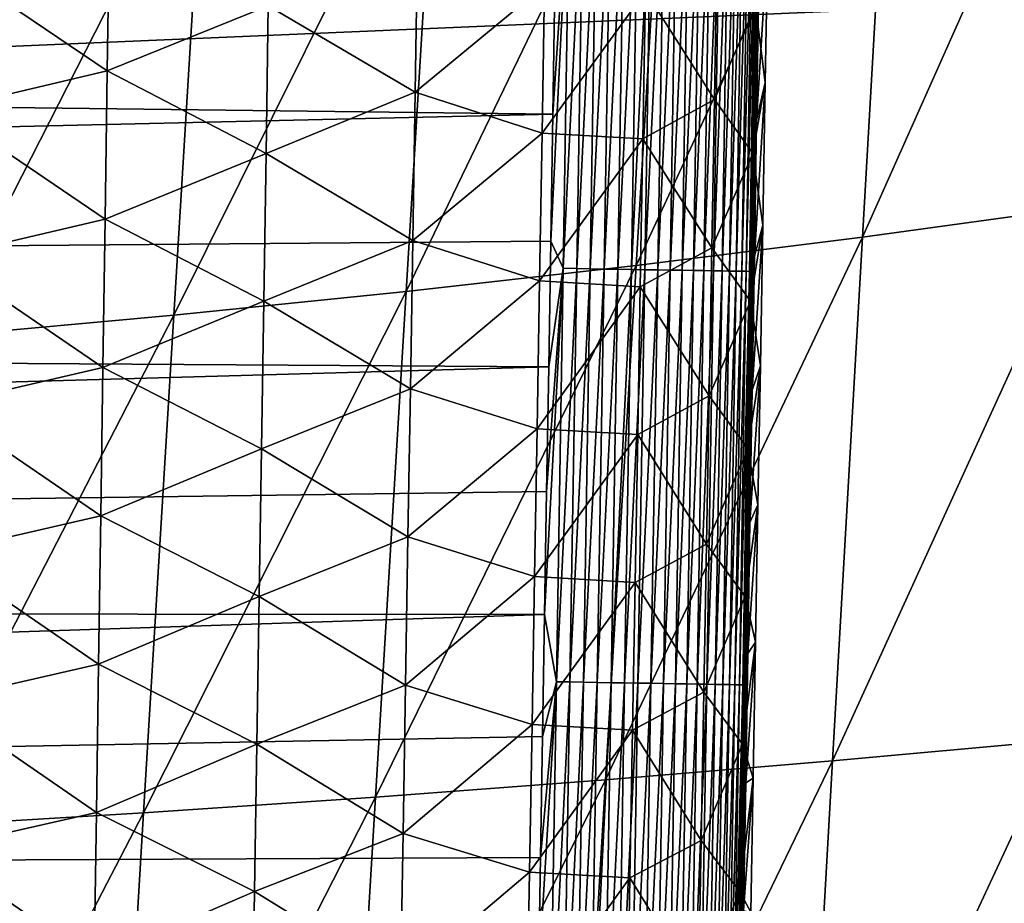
# Model space of a CAD drawing. Header units: metres. Extents: x -26 to 26, y -167 to 32.
# Tile 140 of 237: x 13.02 to 16.44, y -69.4 to -66.33. Entities that reach past the tile are written whole.
import ezdxf

# ---------------------------------------------------------------- set-up
doc = ezdxf.new("R2010")
doc.units = ezdxf.units.M
doc.layers.add('solid_12_411_043_XXX', color=7, linetype='CONTINUOUS')

msp = doc.modelspace()

# ---------------------------------------------------------------- linework, layer by layer
at = {"layer": 'solid_12_411_043_XXX'}
for points in [[(15.947362, -67.085167, 119.350685), (16.051338, -65.264336, 119.346573), (16.821497, -65.122581, 119.665085)], [(16.721838, -66.979126, 119.664581), (15.947362, -67.085167, 119.350685), (16.821497, -65.122581, 119.665085)], [(15.160449, -67.183846, 119.056007), (15.266668, -65.396248, 119.047607), (16.051338, -65.264336, 119.346573)], [(15.947362, -67.085167, 119.350685), (15.160449, -67.183846, 119.056007), (16.051338, -65.264336, 119.346573)], [(14.36149, -67.274696, 118.780411), (14.468058, -65.517677, 118.768097), (15.266668, -65.396248, 119.047607)], [(15.160449, -67.183846, 119.056007), (14.36149, -67.274696, 118.780411), (15.266668, -65.396248, 119.047607)], [(13.553886, -67.357262, 118.516037), (13.65901, -65.628021, 118.500534), (14.468058, -65.517677, 118.768097)], [(14.36149, -67.274696, 118.780411), (13.553886, -67.357262, 118.516037), (14.468058, -65.517677, 118.768097)], [(12.740152, -67.431068, 118.257881), (12.842178, -65.726654, 118.240143), (13.65901, -65.628021, 118.500534)], [(13.553886, -67.357262, 118.516037), (12.740152, -67.431068, 118.257881), (13.65901, -65.628021, 118.500534)], [(14.863643, -67.099861, 177.859131), (14.906991, -67.194077, 177.857727), (14.930249, -65.756989, 177.857605)], [(14.870827, -66.658081, 177.8591), (14.863643, -67.099861, 177.859131), (14.930249, -65.756989, 177.857605)], [(14.87805, -66.211479, 177.85907), (14.870827, -66.658081, 177.8591), (14.930249, -65.756989, 177.857605)], [(14.930249, -65.756989, 177.857605), (14.906991, -67.194077, 177.857727), (14.977007, -65.757744, 177.853073)], [(14.906991, -67.194077, 177.857727), (14.953765, -67.194839, 177.853195), (14.977007, -65.757744, 177.853073)], [(14.977007, -65.757744, 177.853073), (14.953765, -67.194839, 177.853195), (15.024414, -65.758507, 177.845245)], [(14.953765, -67.194839, 177.853195), (15.001189, -67.195618, 177.845367), (15.024414, -65.758507, 177.845245)], [(15.024414, -65.758507, 177.845245), (15.001189, -67.195618, 177.845367), (15.072143, -65.759277, 177.833969)], [(15.001189, -67.195618, 177.845367), (15.048935, -67.196404, 177.834061), (15.072143, -65.759277, 177.833969)], [(15.072143, -65.759277, 177.833969), (15.048935, -67.196404, 177.834061), (15.11983, -65.76004, 177.819107)], [(15.048935, -67.196404, 177.834061), (15.096641, -67.197182, 177.819199), (15.11983, -65.76004, 177.819107)], [(15.11983, -65.76004, 177.819107), (15.096641, -67.197182, 177.819199), (15.167089, -65.760803, 177.800598)], [(15.096641, -67.197182, 177.819199), (15.143917, -67.19796, 177.800674), (15.167089, -65.760803, 177.800598)], [(15.167089, -65.760803, 177.800598), (15.143917, -67.19796, 177.800674), (15.213514, -65.761551, 177.778442)], [(15.143917, -67.19796, 177.800674), (15.190358, -67.198723, 177.778503), (15.213514, -65.761551, 177.778442)], [(15.213514, -65.761551, 177.778442), (15.190358, -67.198723, 177.778503), (15.25869, -65.762283, 177.75267)], [(15.190358, -67.198723, 177.778503), (15.235547, -67.199463, 177.752701), (15.25869, -65.762283, 177.75267)], [(15.25869, -65.762283, 177.75267), (15.235547, -67.199463, 177.752701), (15.302202, -65.762985, 177.723404)], [(15.235547, -67.199463, 177.752701), (15.279073, -67.200172, 177.723419), (15.302202, -65.762985, 177.723404)], [(15.302202, -65.762985, 177.723404), (15.279073, -67.200172, 177.723419), (15.343655, -65.763657, 177.690796)], [(15.279073, -67.200172, 177.723419), (15.320535, -67.200851, 177.690796), (15.343655, -65.763657, 177.690796)], [(15.343655, -65.763657, 177.690796), (15.320535, -67.200851, 177.690796), (15.382672, -65.764282, 177.655106)], [(15.320535, -67.200851, 177.690796), (15.35956, -67.201492, 177.65506), (15.382672, -65.764282, 177.655106)], [(15.382672, -65.764282, 177.655106), (15.35956, -67.201492, 177.65506), (15.41892, -65.76487, 177.616592)], [(15.35956, -67.201492, 177.65506), (15.39581, -67.202087, 177.616516), (15.41892, -65.76487, 177.616592)], [(15.41892, -65.76487, 177.616592), (15.39581, -67.202087, 177.616516), (15.452106, -65.765404, 177.575592)], [(15.39581, -67.202087, 177.616516), (15.428996, -67.202629, 177.5755), (15.452106, -65.765404, 177.575592)], [(15.452106, -65.765404, 177.575592), (15.428996, -67.202629, 177.5755), (15.481995, -65.765892, 177.532501)], [(15.428996, -67.202629, 177.5755), (15.45888, -67.203125, 177.532364), (15.481995, -65.765892, 177.532501)], [(15.481995, -65.765892, 177.532501), (15.45888, -67.203125, 177.532364), (15.508407, -65.766319, 177.487671)], [(15.45888, -67.203125, 177.532364), (15.485285, -67.203552, 177.487518), (15.508407, -65.766319, 177.487671)], [(15.508407, -65.766319, 177.487671), (15.485285, -67.203552, 177.487518), (15.531229, -65.766693, 177.441559)], [(15.485285, -67.203552, 177.487518), (15.508095, -67.203934, 177.44136), (15.531229, -65.766693, 177.441559)], [(15.531229, -65.766693, 177.441559), (15.508095, -67.203934, 177.44136), (15.550406, -65.766998, 177.394547)], [(15.508095, -67.203934, 177.44136), (15.527256, -67.204247, 177.394318), (15.550406, -65.766998, 177.394547)], [(15.550406, -65.766998, 177.394547), (15.527256, -67.204247, 177.394318), (15.565946, -65.767258, 177.347046)], [(15.527256, -67.204247, 177.394318), (15.542777, -67.204498, 177.346802), (15.565946, -65.767258, 177.347046)], [(15.565946, -65.767258, 177.347046), (15.542777, -67.204498, 177.346802), (15.577909, -65.767448, 177.299454)], [(15.542777, -67.204498, 177.346802), (15.554718, -67.204697, 177.299179), (15.577909, -65.767448, 177.299454)], [(15.577909, -65.767448, 177.299454), (15.554718, -67.204697, 177.299179), (15.586408, -65.767593, 177.252136)], [(15.554718, -67.204697, 177.299179), (15.563192, -67.204834, 177.251846), (15.586408, -65.767593, 177.252136)], [(15.586408, -65.767593, 177.252136), (15.563192, -67.204834, 177.251846), (15.591596, -65.767677, 177.205414)], [(15.563192, -67.204834, 177.251846), (15.568354, -67.204918, 177.205109), (15.591596, -65.767677, 177.205414)], [(15.586637, -66.203728, 177.159546), (15.591596, -65.767677, 177.205414), (15.568354, -67.204918, 177.205109)], [(13.330153, -65.991341, 171.596237), (13.322634, -66.507126, 171.600723), (12.759953, -66.127861, 171.453705)], [(13.882125, -66.282173, 171.851028), (13.322634, -66.507126, 171.600723), (13.330153, -65.991341, 171.596237)], [(14.400801, -66.06662, 172.205872), (14.392457, -66.581879, 172.209778), (13.882125, -66.282173, 171.851028)], [(14.84216, -66.209816, 172.655548), (14.392457, -66.581879, 172.209778), (14.400801, -66.06662, 172.205872)], [(15.575311, -66.281296, 174.304047), (15.618054, -66.045448, 174.857681), (15.609396, -66.548042, 174.859238)], [(15.618054, -66.045448, 174.857681), (15.586637, -66.203728, 177.159546), (15.578922, -66.680435, 177.159424)], [(15.609396, -66.548042, 174.859238), (15.618054, -66.045448, 174.857681), (15.578922, -66.680435, 177.159424)], [(15.441224, -66.091995, 173.733322), (15.43225, -66.607155, 173.73584), (15.192647, -66.230461, 173.174866)], [(15.575311, -66.281296, 174.304047), (15.43225, -66.607155, 173.73584), (15.441224, -66.091995, 173.733322)], [(-19.738482, -66.156723, 137.548279), (-19.716608, -67.818192, 137.548279), (19.738823, -66.133438, 137.548279)], [(-19.716608, -67.818192, 137.548279), (19.679358, -70.522919, 137.548279), (19.738823, -66.133438, 137.548279)], [(13.322634, -66.507126, 171.600723), (12.752901, -66.64222, 171.458313), (12.759953, -66.127861, 171.453705)], [(14.87805, -66.211479, 177.85907), (-14.876685, -66.294373, 177.85907), (14.870827, -66.658081, 177.8591)], [(14.84216, -66.209816, 172.655548), (14.833517, -66.72377, 172.659012), (14.392457, -66.581879, 172.209778)], [(15.192647, -66.230461, 173.174866), (14.833517, -66.72377, 172.659012), (14.84216, -66.209816, 172.655548)], [(15.578922, -66.680435, 177.159424), (15.586637, -66.203728, 177.159546), (15.568354, -67.204918, 177.205109)], [(15.192647, -66.230461, 173.174866), (15.183791, -66.744263, 173.177856), (14.833517, -66.72377, 172.659012)], [(15.43225, -66.607155, 173.73584), (15.183791, -66.744263, 173.177856), (15.192647, -66.230461, 173.174866)], [(15.575311, -66.281296, 174.304047), (15.566356, -66.79464, 174.306046), (15.43225, -66.607155, 173.73584)], [(15.575311, -66.281296, 174.304047), (15.609396, -66.548042, 174.859238), (15.566356, -66.79464, 174.306046)], [(14.870827, -66.658081, 177.8591), (-14.876685, -66.294373, 177.85907), (-14.859581, -67.346725, 177.859161)], [(13.882125, -66.282173, 171.851028), (13.8742, -66.795265, 171.855255), (13.322634, -66.507126, 171.600723)], [(14.392457, -66.581879, 172.209778), (13.8742, -66.795265, 171.855255), (13.882125, -66.282173, 171.851028)], [(13.322634, -66.507126, 171.600723), (13.315104, -67.022903, 171.605209), (12.752901, -66.64222, 171.458313)], [(13.8742, -66.795265, 171.855255), (13.315104, -67.022903, 171.605209), (13.322634, -66.507126, 171.600723)], [(15.566356, -66.79464, 174.306046), (15.609396, -66.548042, 174.859238), (15.600813, -67.043869, 174.860703)], [(15.609396, -66.548042, 174.859238), (15.578922, -66.680435, 177.159424), (15.571262, -67.151466, 177.159317)], [(15.600813, -67.043869, 174.860703), (15.609396, -66.548042, 174.859238), (15.571262, -67.151466, 177.159317)], [(14.392457, -66.581879, 172.209778), (14.384089, -67.097137, 172.213684), (13.8742, -66.795265, 171.855255)], [(14.833517, -66.72377, 172.659012), (14.384089, -67.097137, 172.213684), (14.392457, -66.581879, 172.209778)], [(15.43225, -66.607155, 173.73584), (15.423236, -67.122314, 173.738312), (15.183791, -66.744263, 173.177856)], [(15.566356, -66.79464, 174.306046), (15.423236, -67.122314, 173.738312), (15.43225, -66.607155, 173.73584)], [(13.315104, -67.022903, 171.605209), (12.745851, -67.15657, 171.462921), (12.752901, -66.64222, 171.458313)], [(14.870827, -66.658081, 177.8591), (-14.859581, -67.346725, 177.859161), (14.863643, -67.099861, 177.859131)], [(15.571262, -67.151466, 177.159317), (15.578922, -66.680435, 177.159424), (15.568354, -67.204918, 177.205109)], [(14.833517, -66.72377, 172.659012), (14.824841, -67.237717, 172.662476), (14.384089, -67.097137, 172.213684)], [(15.183791, -66.744263, 173.177856), (14.824841, -67.237717, 172.662476), (14.833517, -66.72377, 172.659012)], [(15.183791, -66.744263, 173.177856), (15.174898, -67.258064, 173.180832), (14.824841, -67.237717, 172.662476)], [(15.423236, -67.122314, 173.738312), (15.174898, -67.258064, 173.180832), (15.183791, -66.744263, 173.177856)], [(15.566356, -66.79464, 174.306046), (15.557359, -67.307976, 174.308014), (15.423236, -67.122314, 173.738312)], [(15.566356, -66.79464, 174.306046), (15.600813, -67.043869, 174.860703), (15.557359, -67.307976, 174.308014)], [(13.8742, -66.795265, 171.855255), (13.866259, -67.308357, 171.859467), (13.315104, -67.022903, 171.605209)], [(14.384089, -67.097137, 172.213684), (13.866259, -67.308357, 171.859467), (13.8742, -66.795265, 171.855255)], [(15.842881, -68.906059, 119.349838), (15.947362, -67.085167, 119.350685), (16.721838, -66.979126, 119.664581)], [(16.621527, -68.835732, 119.659622), (15.842881, -68.906059, 119.349838), (16.721838, -66.979126, 119.664581)], [(13.315104, -67.022903, 171.605209), (13.307567, -67.538681, 171.60968), (12.745851, -67.15657, 171.462921)], [(13.866259, -67.308357, 171.859467), (13.307567, -67.538681, 171.60968), (13.315104, -67.022903, 171.605209)], [(15.557359, -67.307976, 174.308014), (15.600813, -67.043869, 174.860703), (15.592303, -67.533257, 174.862091)], [(15.600813, -67.043869, 174.860703), (15.571262, -67.151466, 177.159317), (15.563656, -67.617073, 177.15921)], [(15.592303, -67.533257, 174.862091), (15.600813, -67.043869, 174.860703), (15.563656, -67.617073, 177.15921)], [(14.863643, -67.099861, 177.859131), (-14.859581, -67.346725, 177.859161), (14.8565, -67.536972, 177.859177)], [(14.384089, -67.097137, 172.213684), (14.375694, -67.612389, 172.21756), (13.866259, -67.308357, 171.859467)], [(14.824841, -67.237717, 172.662476), (14.375694, -67.612389, 172.21756), (14.384089, -67.097137, 172.213684)], [(14.863643, -67.099861, 177.859131), (14.8565, -67.536972, 177.859177), (14.906991, -67.194077, 177.857727)], [(15.053858, -68.971519, 119.058983), (15.160449, -67.183846, 119.056007), (15.947362, -67.085167, 119.350685)], [(15.842881, -68.906059, 119.349838), (15.053858, -68.971519, 119.058983), (15.947362, -67.085167, 119.350685)], [(15.423236, -67.122314, 173.738312), (15.414181, -67.637466, 173.740753), (15.174898, -67.258064, 173.180832)], [(15.557359, -67.307976, 174.308014), (15.414181, -67.637466, 173.740753), (15.423236, -67.122314, 173.738312)], [(13.307567, -67.538681, 171.60968), (12.738797, -67.670921, 171.467529), (12.745851, -67.15657, 171.462921)], [(15.563656, -67.617073, 177.15921), (15.571262, -67.151466, 177.159317), (15.568354, -67.204918, 177.205109)], [(14.254663, -69.031792, 118.786911), (14.36149, -67.274696, 118.780411), (15.160449, -67.183846, 119.056007)], [(15.053858, -68.971519, 119.058983), (14.254663, -69.031792, 118.786911), (15.160449, -67.183846, 119.056007)], [(14.842337, -68.397781, 177.859253), (14.883393, -68.631157, 177.857849), (14.906991, -67.194077, 177.857727)], [(14.849398, -67.969559, 177.859207), (14.842337, -68.397781, 177.859253), (14.906991, -67.194077, 177.857727)], [(14.8565, -67.536972, 177.859177), (14.849398, -67.969559, 177.859207), (14.906991, -67.194077, 177.857727)], [(14.906991, -67.194077, 177.857727), (14.883393, -68.631157, 177.857849), (14.953765, -67.194839, 177.853195)], [(14.883393, -68.631157, 177.857849), (14.930184, -68.631935, 177.853317), (14.953765, -67.194839, 177.853195)], [(14.953765, -67.194839, 177.853195), (14.930184, -68.631935, 177.853317), (15.001189, -67.195618, 177.845367)], [(14.930184, -68.631935, 177.853317), (14.977626, -68.632721, 177.845474), (15.001189, -67.195618, 177.845367)], [(15.001189, -67.195618, 177.845367), (14.977626, -68.632721, 177.845474), (15.048935, -67.196404, 177.834061)], [(14.977626, -68.632721, 177.845474), (15.02539, -68.633522, 177.834167), (15.048935, -67.196404, 177.834061)], [(15.048935, -67.196404, 177.834061), (15.02539, -68.633522, 177.834167), (15.096641, -67.197182, 177.819199)], [(15.02539, -68.633522, 177.834167), (15.073112, -68.634315, 177.81929), (15.096641, -67.197182, 177.819199)], [(15.096641, -67.197182, 177.819199), (15.073112, -68.634315, 177.81929), (15.143917, -67.19796, 177.800674)], [(15.073112, -68.634315, 177.81929), (15.120406, -68.635101, 177.800751), (15.143917, -67.19796, 177.800674)], [(15.143917, -67.19796, 177.800674), (15.120406, -68.635101, 177.800751), (15.190358, -67.198723, 177.778503)], [(15.120406, -68.635101, 177.800751), (15.166863, -68.635872, 177.778564), (15.190358, -67.198723, 177.778503)], [(15.190358, -67.198723, 177.778503), (15.166863, -68.635872, 177.778564), (15.235547, -67.199463, 177.752701)], [(15.166863, -68.635872, 177.778564), (15.212068, -68.636627, 177.752747), (15.235547, -67.199463, 177.752701)], [(15.235547, -67.199463, 177.752701), (15.212068, -68.636627, 177.752747), (15.279073, -67.200172, 177.723419)], [(15.212068, -68.636627, 177.752747), (15.255606, -68.637352, 177.723434), (15.279073, -67.200172, 177.723419)], [(15.279073, -67.200172, 177.723419), (15.255606, -68.637352, 177.723434), (15.320535, -67.200851, 177.690796)], [(15.255606, -68.637352, 177.723434), (15.297077, -68.638039, 177.690781), (15.320535, -67.200851, 177.690796)], [(15.320535, -67.200851, 177.690796), (15.297077, -68.638039, 177.690781), (15.35956, -67.201492, 177.65506)], [(15.297077, -68.638039, 177.690781), (15.336109, -68.638695, 177.655029), (15.35956, -67.201492, 177.65506)], [(15.35956, -67.201492, 177.65506), (15.336109, -68.638695, 177.655029), (15.39581, -67.202087, 177.616516)], [(15.336109, -68.638695, 177.655029), (15.372363, -68.639297, 177.616455), (15.39581, -67.202087, 177.616516)], [(15.39581, -67.202087, 177.616516), (15.372363, -68.639297, 177.616455), (15.428996, -67.202629, 177.5755)], [(15.372363, -68.639297, 177.616455), (15.405549, -68.639847, 177.575394), (15.428996, -67.202629, 177.5755)], [(15.428996, -67.202629, 177.5755), (15.405549, -68.639847, 177.575394), (15.45888, -67.203125, 177.532364)], [(15.405549, -68.639847, 177.575394), (15.435429, -68.640343, 177.532227), (15.45888, -67.203125, 177.532364)], [(15.45888, -67.203125, 177.532364), (15.435429, -68.640343, 177.532227), (15.485285, -67.203552, 177.487518)], [(15.435429, -68.640343, 177.532227), (15.461825, -68.640785, 177.48735), (15.485285, -67.203552, 177.487518)], [(15.485285, -67.203552, 177.487518), (15.461825, -68.640785, 177.48735), (15.508095, -67.203934, 177.44136)], [(15.461825, -68.640785, 177.48735), (15.484623, -68.641159, 177.441162), (15.508095, -67.203934, 177.44136)], [(15.508095, -67.203934, 177.44136), (15.484623, -68.641159, 177.441162), (15.527256, -67.204247, 177.394318)], [(15.484623, -68.641159, 177.441162), (15.503769, -68.641479, 177.394089), (15.527256, -67.204247, 177.394318)], [(15.527256, -67.204247, 177.394318), (15.503769, -68.641479, 177.394089), (15.542777, -67.204498, 177.346802)], [(15.503769, -68.641479, 177.394089), (15.51927, -68.641731, 177.346542), (15.542777, -67.204498, 177.346802)], [(15.542777, -67.204498, 177.346802), (15.51927, -68.641731, 177.346542), (15.554718, -67.204697, 177.299179)], [(15.51927, -68.641731, 177.346542), (15.531189, -68.64193, 177.298904), (15.554718, -67.204697, 177.299179)], [(15.554718, -67.204697, 177.299179), (15.531189, -68.64193, 177.298904), (15.563192, -67.204834, 177.251846)], [(15.531189, -68.64193, 177.298904), (15.539639, -68.642075, 177.251541), (15.563192, -67.204834, 177.251846)], [(15.563192, -67.204834, 177.251846), (15.539639, -68.642075, 177.251541), (15.568354, -67.204918, 177.205109)], [(15.539639, -68.642075, 177.251541), (15.544773, -68.642159, 177.204788), (15.568354, -67.204918, 177.205109)], [(15.563656, -67.617073, 177.15921), (15.568354, -67.204918, 177.205109), (15.544773, -68.642159, 177.204788)], [(14.824841, -67.237717, 172.662476), (14.816135, -67.751663, 172.665909), (14.375694, -67.612389, 172.21756)], [(15.174898, -67.258064, 173.180832), (14.816135, -67.751663, 172.665909), (14.824841, -67.237717, 172.662476)], [(15.174898, -67.258064, 173.180832), (15.165969, -67.771858, 173.183777), (14.816135, -67.751663, 172.665909)], [(15.414181, -67.637466, 173.740753), (15.165969, -67.771858, 173.183777), (15.174898, -67.258064, 173.180832)], [(13.448574, -69.086586, 118.525452), (13.553886, -67.357262, 118.516037), (14.36149, -67.274696, 118.780411)], [(14.254663, -69.031792, 118.786911), (13.448574, -69.086586, 118.525452), (14.36149, -67.274696, 118.780411)], [(15.557359, -67.307976, 174.308014), (15.548319, -67.821304, 174.309937), (15.414181, -67.637466, 173.740753)], [(15.557359, -67.307976, 174.308014), (15.592303, -67.533257, 174.862091), (15.548319, -67.821304, 174.309937)], [(13.866259, -67.308357, 171.859467), (13.858298, -67.821442, 171.863678), (13.307567, -67.538681, 171.60968)], [(14.375694, -67.612389, 172.21756), (13.858298, -67.821442, 171.863678), (13.866259, -67.308357, 171.859467)], [(14.8565, -67.536972, 177.859177), (-14.859581, -67.346725, 177.859161), (-14.84271, -68.373276, 177.859253)], [(12.637959, -69.135567, 118.269394), (12.740152, -67.431068, 118.257881), (13.553886, -67.357262, 118.516037)], [(13.448574, -69.086586, 118.525452), (12.637959, -69.135567, 118.269394), (13.553886, -67.357262, 118.516037)], [(14.8565, -67.536972, 177.859177), (-14.84271, -68.373276, 177.859253), (14.849398, -67.969559, 177.859207)], [(13.307567, -67.538681, 171.60968), (13.300017, -68.054459, 171.614166), (12.738797, -67.670921, 171.467529)], [(13.858298, -67.821442, 171.863678), (13.300017, -68.054459, 171.614166), (13.307567, -67.538681, 171.60968)], [(15.548319, -67.821304, 174.309937), (15.592303, -67.533257, 174.862091), (15.583861, -68.016533, 174.863434)], [(15.592303, -67.533257, 174.862091), (15.563656, -67.617073, 177.15921), (15.556098, -68.077469, 177.159103)], [(15.583861, -68.016533, 174.863434), (15.592303, -67.533257, 174.862091), (15.556098, -68.077469, 177.159103)], [(14.375694, -67.612389, 172.21756), (14.367275, -68.12764, 172.221436), (13.858298, -67.821442, 171.863678)], [(14.816135, -67.751663, 172.665909), (14.367275, -68.12764, 172.221436), (14.375694, -67.612389, 172.21756)], [(15.414181, -67.637466, 173.740753), (15.405086, -68.152618, 173.743164), (15.165969, -67.771858, 173.183777)], [(15.548319, -67.821304, 174.309937), (15.405086, -68.152618, 173.743164), (15.414181, -67.637466, 173.740753)], [(15.556098, -68.077469, 177.159103), (15.563656, -67.617073, 177.15921), (15.544773, -68.642159, 177.204788)], [(13.300017, -68.054459, 171.614166), (12.731742, -68.185265, 171.472137), (12.738797, -67.670921, 171.467529)], [(14.816135, -67.751663, 172.665909), (14.807397, -68.26561, 172.669327), (14.367275, -68.12764, 172.221436)], [(15.165969, -67.771858, 173.183777), (14.807397, -68.26561, 172.669327), (14.816135, -67.751663, 172.665909)], [(15.165969, -67.771858, 173.183777), (15.157003, -68.285652, 173.186691), (14.807397, -68.26561, 172.669327)], [(15.405086, -68.152618, 173.743164), (15.157003, -68.285652, 173.186691), (15.165969, -67.771858, 173.183777)], [(-19.716608, -67.818192, 137.548279), (-19.553154, -78.276535, 137.548279), (19.679358, -70.522919, 137.548279)], [(13.858298, -67.821442, 171.863678), (13.85032, -68.334526, 171.867889), (13.300017, -68.054459, 171.614166)], [(14.367275, -68.12764, 172.221436), (13.85032, -68.334526, 171.867889), (13.858298, -67.821442, 171.863678)], [(15.548319, -67.821304, 174.309937), (15.539238, -68.334633, 174.311829), (15.405086, -68.152618, 173.743164)], [(15.548319, -67.821304, 174.309937), (15.583861, -68.016533, 174.863434), (15.539238, -68.334633, 174.311829)], [(14.849398, -67.969559, 177.859207), (-14.84271, -68.373276, 177.859253), (14.842337, -68.397781, 177.859253)], [(15.539238, -68.334633, 174.311829), (15.583861, -68.016533, 174.863434), (15.575483, -68.494019, 174.864731)], [(15.583861, -68.016533, 174.863434), (15.556098, -68.077469, 177.159103), (15.548591, -68.532768, 177.158997)], [(15.575483, -68.494019, 174.864731), (15.583861, -68.016533, 174.863434), (15.548591, -68.532768, 177.158997)], [(13.300017, -68.054459, 171.614166), (13.292458, -68.570236, 171.618637), (12.731742, -68.185265, 171.472137)], [(13.85032, -68.334526, 171.867889), (13.292458, -68.570236, 171.618637), (13.300017, -68.054459, 171.614166)], [(15.548591, -68.532768, 177.158997), (15.556098, -68.077469, 177.159103), (15.544773, -68.642159, 177.204788)], [(14.367275, -68.12764, 172.221436), (14.358829, -68.642883, 172.225296), (13.85032, -68.334526, 171.867889)], [(14.807397, -68.26561, 172.669327), (14.358829, -68.642883, 172.225296), (14.367275, -68.12764, 172.221436)], [(15.405086, -68.152618, 173.743164), (15.39595, -68.667763, 173.745544), (15.157003, -68.285652, 173.186691)], [(15.539238, -68.334633, 174.311829), (15.39595, -68.667763, 173.745544), (15.405086, -68.152618, 173.743164)], [(13.292458, -68.570236, 171.618637), (12.724681, -68.699615, 171.47673), (12.731742, -68.185265, 171.472137)], [(14.807397, -68.26561, 172.669327), (14.798627, -68.779549, 172.672745), (14.358829, -68.642883, 172.225296)], [(15.157003, -68.285652, 173.186691), (14.798627, -68.779549, 172.672745), (14.807397, -68.26561, 172.669327)], [(15.157003, -68.285652, 173.186691), (15.148002, -68.799438, 173.18959), (14.798627, -68.779549, 172.672745)], [(15.39595, -68.667763, 173.745544), (15.148002, -68.799438, 173.18959), (15.157003, -68.285652, 173.186691)], [(13.85032, -68.334526, 171.867889), (13.842322, -68.847603, 171.872086), (13.292458, -68.570236, 171.618637)], [(14.358829, -68.642883, 172.225296), (13.842322, -68.847603, 171.872086), (13.85032, -68.334526, 171.867889)], [(15.539238, -68.334633, 174.311829), (15.530114, -68.847954, 174.313675), (15.39595, -68.667763, 173.745544)], [(15.539238, -68.334633, 174.311829), (15.575483, -68.494019, 174.864731), (15.530114, -68.847954, 174.313675)], [(14.842337, -68.397781, 177.859253), (-14.84271, -68.373276, 177.859253), (-14.826078, -69.376122, 177.859329)], [(14.842337, -68.397781, 177.859253), (-14.826078, -69.376122, 177.859329), (14.835318, -68.821793, 177.859283)], [(14.842337, -68.397781, 177.859253), (14.835318, -68.821793, 177.859283), (14.883393, -68.631157, 177.857849)], [(15.530114, -68.847954, 174.313675), (15.575483, -68.494019, 174.864731), (15.567164, -68.966042, 174.865982)], [(15.575483, -68.494019, 174.864731), (15.548591, -68.532768, 177.158997), (15.541143, -68.982399, 177.15889)], [(15.567164, -68.966042, 174.865982), (15.575483, -68.494019, 174.864731), (15.541143, -68.982399, 177.15889)], [(15.541143, -68.982399, 177.15889), (15.548591, -68.532768, 177.158997), (15.544773, -68.642159, 177.204788)], [(13.292458, -68.570236, 171.618637), (13.284883, -69.086006, 171.623108), (12.724681, -68.699615, 171.47673)], [(13.842322, -68.847603, 171.872086), (13.284883, -69.086006, 171.623108), (13.292458, -68.570236, 171.618637)], [(14.821407, -69.657791, 177.85936), (14.85946, -70.068222, 177.857971), (14.883393, -68.631157, 177.857849)], [(14.828341, -69.241745, 177.859314), (14.821407, -69.657791, 177.85936), (14.883393, -68.631157, 177.857849)], [(14.835318, -68.821793, 177.859283), (14.828341, -69.241745, 177.859314), (14.883393, -68.631157, 177.857849)], [(14.883393, -68.631157, 177.857849), (14.85946, -70.068222, 177.857971), (14.930184, -68.631935, 177.853317)], [(14.85946, -70.068222, 177.857971), (14.906267, -70.069016, 177.853424), (14.930184, -68.631935, 177.853317)], [(14.930184, -68.631935, 177.853317), (14.906267, -70.069016, 177.853424), (14.977626, -68.632721, 177.845474)], [(14.906267, -70.069016, 177.853424), (14.953727, -70.069817, 177.845581), (14.977626, -68.632721, 177.845474)], [(14.977626, -68.632721, 177.845474), (14.953727, -70.069817, 177.845581), (15.02539, -68.633522, 177.834167)], [(14.953727, -70.069817, 177.845581), (15.001508, -70.070625, 177.834274), (15.02539, -68.633522, 177.834167)], [(15.02539, -68.633522, 177.834167), (15.001508, -70.070625, 177.834274), (15.073112, -68.634315, 177.81929)], [(15.001508, -70.070625, 177.834274), (15.049248, -70.071426, 177.819382), (15.073112, -68.634315, 177.81929)], [(15.073112, -68.634315, 177.81929), (15.049248, -70.071426, 177.819382), (15.120406, -68.635101, 177.800751)], [(15.049248, -70.071426, 177.819382), (15.096559, -70.072227, 177.800827), (15.120406, -68.635101, 177.800751)], [(15.120406, -68.635101, 177.800751), (15.096559, -70.072227, 177.800827), (15.166863, -68.635872, 177.778564)], [(15.096559, -70.072227, 177.800827), (15.143032, -70.073013, 177.778625), (15.166863, -68.635872, 177.778564)], [(15.166863, -68.635872, 177.778564), (15.143032, -70.073013, 177.778625), (15.212068, -68.636627, 177.752747)], [(15.143032, -70.073013, 177.778625), (15.188251, -70.073776, 177.752792), (15.212068, -68.636627, 177.752747)], [(15.212068, -68.636627, 177.752747), (15.188251, -70.073776, 177.752792), (15.255606, -68.637352, 177.723434)], [(15.188251, -70.073776, 177.752792), (15.231802, -70.074509, 177.72345), (15.255606, -68.637352, 177.723434)], [(15.255606, -68.637352, 177.723434), (15.231802, -70.074509, 177.72345), (15.297077, -68.638039, 177.690781)], [(15.231802, -70.074509, 177.72345), (15.273284, -70.075211, 177.690765), (15.297077, -68.638039, 177.690781)], [(15.297077, -68.638039, 177.690781), (15.273284, -70.075211, 177.690765), (15.336109, -68.638695, 177.655029)], [(15.273284, -70.075211, 177.690765), (15.312323, -70.075867, 177.654984), (15.336109, -68.638695, 177.655029)], [(15.336109, -68.638695, 177.655029), (15.312323, -70.075867, 177.654984), (15.372363, -68.639297, 177.616455)], [(15.312323, -70.075867, 177.654984), (15.348579, -70.076477, 177.616379), (15.372363, -68.639297, 177.616455)], [(15.372363, -68.639297, 177.616455), (15.348579, -70.076477, 177.616379), (15.405549, -68.639847, 177.575394)], [(15.348579, -70.076477, 177.616379), (15.381765, -70.077042, 177.575302), (15.405549, -68.639847, 177.575394)], [(15.405549, -68.639847, 177.575394), (15.381765, -70.077042, 177.575302), (15.435429, -68.640343, 177.532227)], [(15.381765, -70.077042, 177.575302), (15.41164, -70.077545, 177.532104), (15.435429, -68.640343, 177.532227)], [(15.435429, -68.640343, 177.532227), (15.41164, -70.077545, 177.532104), (15.461825, -68.640785, 177.48735)], [(15.41164, -70.077545, 177.532104), (15.438029, -70.077988, 177.487183), (15.461825, -68.640785, 177.48735)], [(15.461825, -68.640785, 177.48735), (15.438029, -70.077988, 177.487183), (15.484623, -68.641159, 177.441162)], [(15.438029, -70.077988, 177.487183), (15.460814, -70.078369, 177.440979), (15.484623, -68.641159, 177.441162)], [(15.484623, -68.641159, 177.441162), (15.460814, -70.078369, 177.440979), (15.503769, -68.641479, 177.394089)], [(15.460814, -70.078369, 177.440979), (15.479944, -70.078697, 177.393875), (15.503769, -68.641479, 177.394089)], [(15.503769, -68.641479, 177.394089), (15.479944, -70.078697, 177.393875), (15.51927, -68.641731, 177.346542)], [(15.479944, -70.078697, 177.393875), (15.495426, -70.078957, 177.346298), (15.51927, -68.641731, 177.346542)], [(15.51927, -68.641731, 177.346542), (15.495426, -70.078957, 177.346298), (15.531189, -68.64193, 177.298904)], [(15.495426, -70.078957, 177.346298), (15.507323, -70.079155, 177.29863), (15.531189, -68.64193, 177.298904)], [(15.531189, -68.64193, 177.298904), (15.507323, -70.079155, 177.29863), (15.539639, -68.642075, 177.251541)], [(15.507323, -70.079155, 177.29863), (15.515748, -70.079292, 177.251236), (15.539639, -68.642075, 177.251541)], [(15.539639, -68.642075, 177.251541), (15.515748, -70.079292, 177.251236), (15.544773, -68.642159, 177.204788)], [(15.515748, -70.079292, 177.251236), (15.520856, -70.079384, 177.204468), (15.544773, -68.642159, 177.204788)], [(15.541143, -68.982399, 177.15889), (15.544773, -68.642159, 177.204788), (15.520856, -70.079384, 177.204468)], [(14.358829, -68.642883, 172.225296), (14.350358, -69.158127, 172.229156), (13.842322, -68.847603, 171.872086)], [(14.798627, -68.779549, 172.672745), (14.350358, -69.158127, 172.229156), (14.358829, -68.642883, 172.225296)], [(15.39595, -68.667763, 173.745544), (15.386776, -69.182899, 173.74791), (15.148002, -68.799438, 173.18959)], [(15.530114, -68.847954, 174.313675), (15.386776, -69.182899, 173.74791), (15.39595, -68.667763, 173.745544)], [(13.284883, -69.086006, 171.623108), (12.717614, -69.213966, 171.481339), (12.724681, -68.699615, 171.47673)], [(14.798627, -68.779549, 172.672745), (14.789825, -69.29348, 172.676132), (14.350358, -69.158127, 172.229156)], [(15.148002, -68.799438, 173.18959), (14.789825, -69.29348, 172.676132), (14.798627, -68.779549, 172.672745)], [(15.148002, -68.799438, 173.18959), (15.138963, -69.313225, 173.192459), (14.789825, -69.29348, 172.676132)], [(15.386776, -69.182899, 173.74791), (15.138963, -69.313225, 173.192459), (15.148002, -68.799438, 173.18959)], [(14.835318, -68.821793, 177.859283), (-14.826078, -69.376122, 177.859329), (14.828341, -69.241745, 177.859314)], [(13.842322, -68.847603, 171.872086), (13.834304, -69.360687, 171.876282), (13.284883, -69.086006, 171.623108)], [(14.350358, -69.158127, 172.229156), (13.834304, -69.360687, 171.876282), (13.842322, -68.847603, 171.872086)], [(15.530114, -68.847954, 174.313675), (15.52095, -69.361275, 174.315475), (15.386776, -69.182899, 173.74791)], [(15.530114, -68.847954, 174.313675), (15.567164, -68.966042, 174.865982), (15.52095, -69.361275, 174.315475)], [(15.73943, -70.727051, 119.343849), (15.842881, -68.906059, 119.349838), (16.621527, -68.835732, 119.659622)], [(16.521858, -70.692398, 119.650604), (15.73943, -70.727051, 119.343849), (16.621527, -68.835732, 119.659622)], [(14.948574, -70.7593, 119.055984), (15.053858, -68.971519, 119.058983), (15.842881, -68.906059, 119.349838)], [(15.73943, -70.727051, 119.343849), (14.948574, -70.7593, 119.055984), (15.842881, -68.906059, 119.349838)], [(14.149297, -70.789032, 118.786873), (14.254663, -69.031792, 118.786911), (15.053858, -68.971519, 119.058983)], [(14.948574, -70.7593, 119.055984), (14.149297, -70.789032, 118.786873), (15.053858, -68.971519, 119.058983)], [(15.533756, -69.426445, 177.158783), (15.541143, -68.982399, 177.15889), (15.520856, -70.079384, 177.204468)], [(15.52095, -69.361275, 174.315475), (15.567164, -68.966042, 174.865982), (15.558913, -69.432266, 174.867218)], [(15.567164, -68.966042, 174.865982), (15.541143, -68.982399, 177.15889), (15.533756, -69.426445, 177.158783)], [(15.558913, -69.432266, 174.867218), (15.567164, -68.966042, 174.865982), (15.533756, -69.426445, 177.158783)], [(13.344786, -70.816063, 118.528053), (13.448574, -69.086586, 118.525452), (14.254663, -69.031792, 118.786911)], [(14.149297, -70.789032, 118.786873), (13.344786, -70.816063, 118.528053), (14.254663, -69.031792, 118.786911)], [(12.537282, -70.840225, 118.274086), (12.637959, -69.135567, 118.269394), (13.448574, -69.086586, 118.525452)], [(13.344786, -70.816063, 118.528053), (12.537282, -70.840225, 118.274086), (13.448574, -69.086586, 118.525452)], [(13.284883, -69.086006, 171.623108), (13.277296, -69.601776, 171.627579), (12.717614, -69.213966, 171.481339)], [(13.834304, -69.360687, 171.876282), (13.277296, -69.601776, 171.627579), (13.284883, -69.086006, 171.623108)], [(14.350358, -69.158127, 172.229156), (14.34186, -69.673363, 172.233002), (13.834304, -69.360687, 171.876282)], [(14.789825, -69.29348, 172.676132), (14.34186, -69.673363, 172.233002), (14.350358, -69.158127, 172.229156)], [(15.386776, -69.182899, 173.74791), (15.377562, -69.698036, 173.750229), (15.138963, -69.313225, 173.192459)], [(15.52095, -69.361275, 174.315475), (15.377562, -69.698036, 173.750229), (15.386776, -69.182899, 173.74791)], [(13.277296, -69.601776, 171.627579), (12.710541, -69.72831, 171.485947), (12.717614, -69.213966, 171.481339)], [(14.828341, -69.241745, 177.859314), (-14.826078, -69.376122, 177.859329), (14.821407, -69.657791, 177.85936)], [(14.789825, -69.29348, 172.676132), (14.780992, -69.807419, 172.679504), (14.34186, -69.673363, 172.233002)], [(15.138963, -69.313225, 173.192459), (14.780992, -69.807419, 172.679504), (14.789825, -69.29348, 172.676132)], [(15.138963, -69.313225, 173.192459), (15.129889, -69.827003, 173.195328), (14.780992, -69.807419, 172.679504)], [(15.377562, -69.698036, 173.750229), (15.129889, -69.827003, 173.195328), (15.138963, -69.313225, 173.192459)], [(13.834304, -69.360687, 171.876282), (13.826265, -69.873764, 171.880463), (13.277296, -69.601776, 171.627579)], [(14.34186, -69.673363, 172.233002), (13.826265, -69.873764, 171.880463), (13.834304, -69.360687, 171.876282)], [(15.52095, -69.361275, 174.315475), (15.511744, -69.874588, 174.317261), (15.377562, -69.698036, 173.750229)], [(15.52095, -69.361275, 174.315475), (15.558913, -69.432266, 174.867218), (15.511744, -69.874588, 174.317261)], [(14.821407, -69.657791, 177.85936), (-14.826078, -69.376122, 177.859329), (-14.809688, -70.355423, 177.859421)]]:
    msp.add_3dface(points, dxfattribs=at)

doc.saveas('drawing.dxf')
